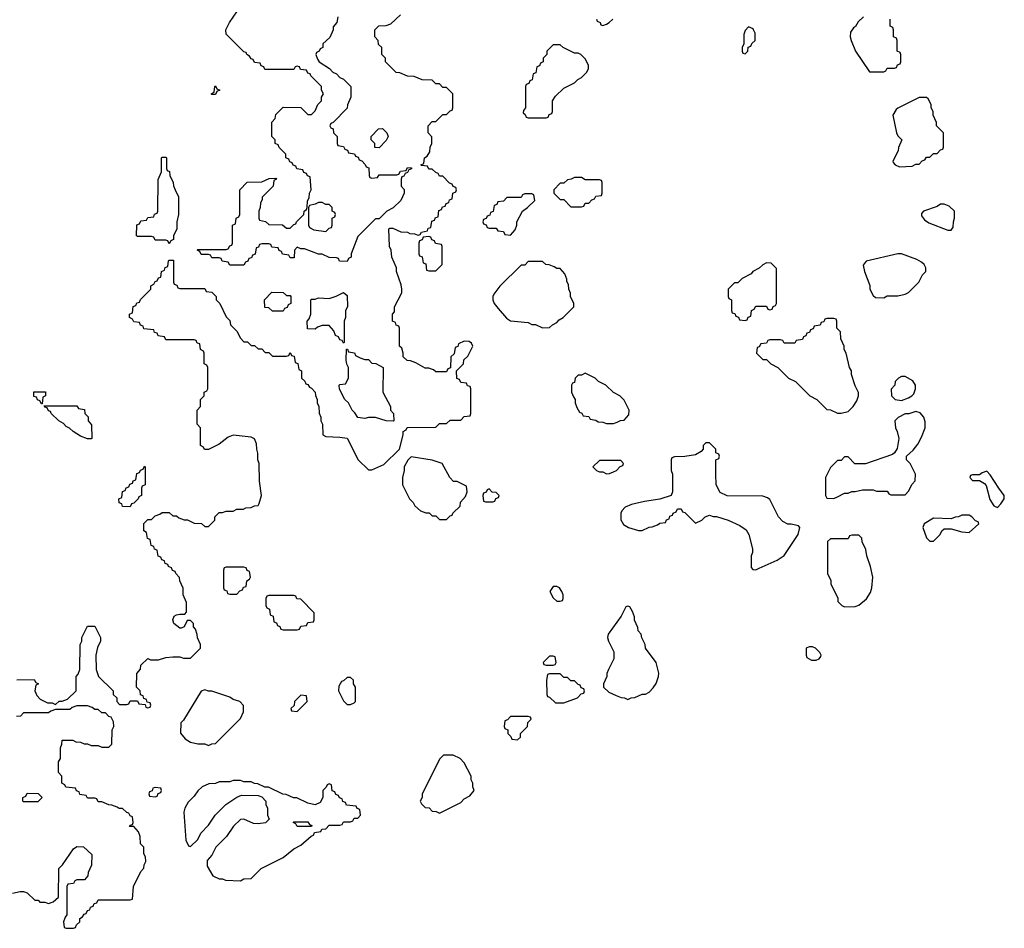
# Model space of a CAD drawing. Header units: inches. Extents: x 2769379 to 2883802, y 684208 to 828654.
# Tile 56 of 256: x 2813048 to 2818589, y 721014 to 726127. Entities that reach past the tile are written whole.
import ezdxf

# ---------------------------------------------------------------- set-up
doc = ezdxf.new("R2010")
doc.units = ezdxf.units.IN
doc.header["$MEASUREMENT"] = 0
doc.layers.add('C8712', color=7, linetype='Continuous')

msp = doc.modelspace()

# ---------------------------------------------------------------- linework, layer by layer
at = {"layer": 'C8712', "color": 2, "elevation": 2}
for points in [[(2814838, 726142), (2814832, 726110), (2814812.7, 726087.3), (2814812, 726070), (2814792.7, 726027.3), (2814754, 725990), (2814754, 725970), (2814738, 725962), (2814734, 725950), (2814718, 725942), (2814714, 725930), (2814723.6, 725903.6), (2814734, 725890), (2814791.1, 725851.1), (2814810, 725832), (2814830, 725822), (2814850, 725802), (2814870, 725792), (2814912, 725750), (2814912, 725690), (2814892.7, 725647.3), (2814891.6, 725628.4), (2814812.7, 725547.3), (2814798, 725542), (2814794, 725530), (2814798, 725518), (2814812.7, 725512.7), (2814814, 725490), (2814834, 725470), (2814834, 725430), (2814838, 725418), (2814870, 725414), (2814878, 725398), (2814892.7, 725392.7), (2814898, 725378), (2814932.7, 725372.7), (2814938, 725358), (2814952.7, 725352.7), (2814958, 725338), (2814972.7, 725332.7), (2814992.7, 725312.7), (2814998, 725298), (2815012.7, 725292.7), (2815014, 725250), (2815018, 725238), (2815030, 725234), (2815062, 725238), (2815070, 725254), (2815170, 725254), (2815182, 725258), (2815190, 725274), (2815222, 725278), (2815230, 725294), (2815252.7, 725292.7), (2815252.7, 725287.3), (2815238, 725282), (2815230, 725266), (2815218, 725262), (2815210, 725246), (2815198, 725242), (2815194, 725230), (2815194, 725190), (2815211.6, 725171.6), (2815212, 725150), (2815192, 725110), (2815150, 725068), (2815114, 725050), (2815070, 725006), (2815050, 725006), (2814950, 724906), (2814914, 724810), (2814914, 724790), (2814898, 724782), (2814890, 724766), (2814848.4, 724768.4), (2814842, 724782), (2814830, 724786), (2814790, 724788), (2814750, 724808), (2814730, 724808), (2814650, 724838), (2814630, 724838), (2814610, 724846), (2814594, 724830), (2814592.7, 724787.3), (2814570, 724786), (2814562, 724802), (2814527.3, 724807.3), (2814522, 724822), (2814507.3, 724827.3), (2814502, 724842), (2814467.3, 724847.3), (2814462, 724862), (2814450, 724866), (2814410, 724866), (2814398, 724862), (2814392.7, 724847.3), (2814378, 724842), (2814372.7, 724807.3), (2814358, 724802), (2814352.7, 724787.3), (2814338, 724782), (2814332.7, 724767.3), (2814318, 724762), (2814310, 724746), (2814230, 724746), (2814222, 724762), (2814187.3, 724767.3), (2814182, 724782), (2814170, 724786), (2814130, 724786), (2814122, 724802), (2814110, 724806), (2814070, 724806), (2814062, 724822), (2814046, 724830), (2814050, 724834), (2814210, 724834), (2814222, 724838), (2814230, 724854), (2814242, 724858), (2814246, 724870), (2814246, 724970), (2814262, 724978), (2814266, 725010), (2814282, 725018), (2814286, 725030), (2814286, 725170), (2814328.4, 725211.6), (2814410, 725214), (2814452.7, 725232.7), (2814490, 725234), (2814494, 725230), (2814478, 725222), (2814474, 725190), (2814412.7, 725127.3), (2814412.7, 725112.7), (2814403.6, 725096.4), (2814402, 725070), (2814394, 725050), (2814394, 725010), (2814398, 724998), (2814431.6, 724991.6), (2814450, 724974), (2814527.3, 724972.7), (2814550, 724954), (2814570, 724954), (2814590, 724974), (2814602, 724978), (2814606, 724990), (2814646, 725030), (2814648, 725050), (2814662, 725058), (2814666, 725070), (2814667.3, 725107.3), (2814676.4, 725123.6), (2814678, 725150), (2814688, 725170), (2814682, 725242), (2814667.3, 725247.3), (2814662, 725262), (2814647.3, 725267.3), (2814642, 725282), (2814607.3, 725287.3), (2814602, 725302), (2814587.3, 725307.3), (2814582, 725322), (2814567.3, 725327.3), (2814562, 725342), (2814546, 725350), (2814546, 725370), (2814507.3, 725407.3), (2814502, 725422), (2814486, 725430), (2814486, 725450), (2814466, 725470), (2814466, 725550), (2814486, 725570), (2814490, 725594), (2814530, 725634), (2814630, 725632), (2814670, 725594), (2814690, 725594), (2814710, 725614), (2814726, 725650), (2814746, 725670), (2814746, 725690), (2814758, 725710), (2814746, 725730), (2814746, 725750), (2814686, 725810), (2814682, 725822), (2814670, 725826), (2814662, 725842), (2814627.3, 725847.3), (2814622, 725862), (2814610, 725866), (2814598, 725862), (2814590, 725846), (2814427.3, 725847.3), (2814422, 725862), (2814407.3, 725867.3), (2814402, 725882), (2814370, 725886), (2814362, 725902), (2814350, 725906), (2814342, 725922), (2814326, 725930), (2814322, 725942), (2814310, 725946), (2814210, 726046), (2814208.7, 726070), (2814228.7, 726110), (2814269.1, 726170.9)], [(2813032.7, 722412.7), (2813130, 722414), (2813138, 722398), (2813154, 722390), (2813138, 722382), (2813134, 722350), (2813143.6, 722323.6), (2813163.6, 722303.6), (2813203.6, 722283.6), (2813230, 722282), (2813250, 722274), (2813270, 722292), (2813287.3, 722292.7), (2813316.4, 722303.6), (2813366, 722350), (2813366, 722430), (2813376.4, 722443.6), (2813386, 722470), (2813388, 722610), (2813398, 722630), (2813398, 722650), (2813430, 722714), (2813470, 722714), (2813502, 722650), (2813502, 722630), (2813485.4, 722594.6), (2813476, 722550), (2813478, 722470), (2813491.1, 722431.1), (2813574, 722350), (2813574, 722330), (2813594, 722310), (2813594, 722290), (2813610, 722274), (2813650, 722274), (2813662, 722278), (2813670, 722294), (2813710, 722294), (2813718, 722278), (2813754, 722274), (2813758, 722258), (2813770, 722254), (2813782, 722258), (2813786, 722270), (2813782, 722282), (2813766, 722286), (2813762, 722302), (2813747.3, 722307.3), (2813742, 722322), (2813727.3, 722327.3), (2813726, 722350), (2813706, 722370), (2813707.3, 722447.3), (2813727.3, 722472.7), (2813730, 722494), (2813770, 722531.3), (2813784.7, 722524.7), (2813830, 722524.7), (2813870, 722538), (2813910, 722542), (2813950, 722542), (2813970, 722534), (2814010, 722534), (2814066, 722590), (2814066, 722610), (2814048.4, 722648.4), (2814047.3, 722667.3), (2814036.4, 722696.4), (2814026, 722710), (2814026, 722730), (2814010, 722746), (2813990, 722746), (2813974, 722710), (2813956.9, 722703.1), (2813950, 722702), (2813915.3, 722730), (2813909.2, 722750), (2813918, 722770), (2813930, 722778), (2813950, 722782), (2813978, 722782), (2813987.3, 722792.7), (2813987.3, 722847.3), (2813968, 722890), (2813967.3, 722927.3), (2813948.4, 722968.4), (2813947.3, 722987.3), (2813926, 723010), (2813922, 723022), (2813908, 723028), (2813902, 723042), (2813886, 723050), (2813882, 723062), (2813867.3, 723067.3), (2813862, 723082), (2813847.3, 723087.3), (2813842, 723102), (2813827.3, 723107.3), (2813822, 723142), (2813807.3, 723147.3), (2813802, 723162), (2813787.3, 723167.3), (2813782, 723202), (2813767.3, 723207.3), (2813762, 723242), (2813746, 723250), (2813747.3, 723292.7), (2813770, 723314), (2813790, 723314), (2813810, 723334), (2813836.4, 723343.6), (2813850, 723354), (2813890, 723354), (2813910, 723334), (2813930, 723334), (2813943.6, 723323.6), (2813972.7, 723312.7), (2813991.6, 723311.6), (2814030, 723294), (2814071.6, 723291.6), (2814090, 723274), (2814110, 723274), (2814146, 723310), (2814146, 723330), (2814170, 723354), (2814190, 723354), (2814210, 723362), (2814250, 723362), (2814270, 723372), (2814307.3, 723372.7), (2814320.4, 723379.6), (2814350, 723382), (2814370, 723392), (2814390, 723394), (2814396.4, 723403.6), (2814408, 723450), (2814398, 723530), (2814395.3, 723630), (2814388.7, 723650), (2814388.4, 723688.4), (2814382, 723710), (2814380.4, 723740.4), (2814368.4, 723768.4), (2814350, 723778), (2814250, 723788.7), (2814222, 723778), (2814170, 723738), (2814110, 723708), (2814088.4, 723708.4), (2814082, 723722), (2814066, 723730), (2814066, 723830), (2814046, 723850), (2814046, 723930), (2814066, 723950), (2814066, 723990), (2814086, 724010), (2814086, 724030), (2814102, 724038), (2814106, 724050), (2814106, 724170), (2814102, 724182), (2814086, 724190), (2814086, 724250), (2814082, 724262), (2814066, 724270), (2814062, 724302), (2814047.3, 724307.3), (2814042, 724322), (2814030, 724326), (2813870, 724326), (2813862, 724342), (2813827.3, 724347.3), (2813822, 724362), (2813807.3, 724367.3), (2813802, 724382), (2813747.3, 724387.3), (2813742, 724402), (2813727.3, 724407.3), (2813722, 724422), (2813690, 724426), (2813682, 724442), (2813666, 724450), (2813666, 724470), (2813682, 724478), (2813687.3, 724512.7), (2813702, 724518), (2813707.3, 724532.7), (2813722, 724538), (2813727.3, 724552.7), (2813786, 724610), (2813786, 724630), (2813802, 724638), (2813810, 724654), (2813822, 724658), (2813830, 724674), (2813842, 724678), (2813846, 724710), (2813862, 724718), (2813867.3, 724732.7), (2813882, 724738), (2813886, 724770), (2813890, 724774), (2813912.7, 724772.7), (2813914, 724650), (2813918, 724638), (2813932.7, 724632.7), (2813938, 724618), (2813950, 724614), (2814090, 724614), (2814098, 724598), (2814130, 724594), (2814154, 724570), (2814154, 724550), (2814174, 724530), (2814210, 724454), (2814230, 724434), (2814234, 724410), (2814270, 724374), (2814290, 724334), (2814310, 724314), (2814330, 724314), (2814350, 724294), (2814370, 724294), (2814390, 724274), (2814410, 724274), (2814430, 724254), (2814450, 724254), (2814470, 724234), (2814550, 724234), (2814562, 724238), (2814570, 724254), (2814578, 724238), (2814592.7, 724232.7), (2814598, 724198), (2814612.7, 724192.7), (2814618, 724158), (2814634, 724150), (2814634, 724110), (2814652.7, 724092.7), (2814658, 724078), (2814670, 724074), (2814678, 724058), (2814690, 724054), (2814711.6, 724031.6), (2814712.7, 724012.7), (2814722, 723990), (2814722, 723970), (2814732, 723950), (2814732.7, 723912.7), (2814742, 723890), (2814742, 723870), (2814752, 723850), (2814754, 723790), (2814770, 723782), (2814850, 723778), (2814891.1, 723771.1), (2814952, 723650), (2815010, 723594), (2815030, 723594), (2815096.4, 723623.6), (2815186, 723710), (2815206, 723790), (2815206, 723810), (2815222, 723818), (2815228.4, 723831.6), (2815390, 723834), (2815410, 723854), (2815450, 723854), (2815470, 723874), (2815530, 723874), (2815550, 723894), (2815582, 723898), (2815586, 723910), (2815586, 724050), (2815582, 724062), (2815567.3, 724067.3), (2815562, 724082), (2815530, 724086), (2815522, 724102), (2815507.3, 724107.3), (2815506, 724150), (2815546, 724190), (2815547.3, 724212.7), (2815570, 724234), (2815598, 724290), (2815590, 724306), (2815576.4, 724316.4), (2815550, 724318), (2815518, 724302), (2815512.7, 724287.3), (2815498, 724282), (2815492.7, 724247.3), (2815474, 724230), (2815472.7, 724167.3), (2815458, 724162), (2815450, 724146), (2815390, 724146), (2815376.4, 724156.4), (2815350, 724166), (2815330, 724166), (2815276.4, 724196.4), (2815247.3, 724207.3), (2815228.4, 724208.4), (2815206, 724230), (2815206, 724250), (2815198, 724278), (2815186, 724290), (2815186, 724390), (2815182, 724402), (2815167.3, 724407.3), (2815162, 724422), (2815146, 724430), (2815146, 724470), (2815156.4, 724483.6), (2815158, 724510), (2815198, 724590), (2815198, 724610), (2815194.6, 724634.6), (2815168.7, 724710), (2815168, 724730), (2815142, 724790), (2815138, 724830), (2815128.7, 724850), (2815126, 724950), (2815130, 724954), (2815147.3, 724952.7), (2815192.7, 724932.7), (2815230, 724932), (2815243.6, 724923.6), (2815270, 724922), (2815290, 724914), (2815302, 724918), (2815308.4, 724931.6), (2815342, 724938), (2815347.3, 724952.7), (2815362, 724958), (2815367.3, 724992.7), (2815382, 724998), (2815387.3, 725012.7), (2815402, 725018), (2815407.3, 725052.7), (2815422, 725058), (2815427.3, 725072.7), (2815442, 725078), (2815447.3, 725092.7), (2815462, 725098), (2815467.3, 725112.7), (2815482, 725118), (2815486, 725150), (2815502, 725158), (2815506, 725170), (2815502, 725182), (2815487.3, 725187.3), (2815482, 725202), (2815467.3, 725207.3), (2815430, 725246), (2815410, 725246), (2815402, 725262), (2815390, 725266), (2815370, 725286), (2815350, 725286), (2815342, 725302), (2815310, 725306), (2815306, 725310), (2815322, 725318), (2815326, 725350), (2815340.4, 725359.6), (2815356.4, 725383.6), (2815358, 725410), (2815368, 725430), (2815367.3, 725467.3), (2815346, 725490), (2815346, 725530), (2815370, 725554), (2815390, 725554), (2815430, 725594), (2815450, 725594), (2815470, 725614), (2815482, 725618), (2815486, 725630), (2815486, 725710), (2815450, 725746), (2815430, 725746), (2815410, 725766), (2815390, 725766), (2815370, 725786), (2815312.7, 725787.3), (2815267.3, 725807.3), (2815230, 725808), (2815187.3, 725827.3), (2815166, 725830), (2815106, 725890), (2815106, 725910), (2815086, 725930), (2815086, 725970), (2815067.3, 725987.3), (2815066, 726010), (2815046, 726030), (2815046, 726070), (2815068.4, 726091.6), (2815110, 726094), (2815136.4, 726103.6), (2815190, 726154)], [(2816294, 726130), (2816298, 726118), (2816314, 726110), (2816318, 726098), (2816330, 726094), (2816350, 726102), (2816366, 726110), (2816386, 726130)], [(2817796.9, 726143.1), (2817765.4, 726114.6), (2817751.1, 726088.9), (2817739.6, 726080.4), (2817723.6, 726056.4), (2817722, 726030), (2817726, 726010), (2817751.3, 725950), (2817830, 725834), (2817910, 725834), (2817922, 725838), (2817930, 725854), (2817970, 725854), (2817982, 725858), (2817987.3, 725872.7), (2818002, 725878), (2818006, 725890), (2818006, 725930), (2818002, 725942), (2817986, 725950), (2817986, 726010), (2817982, 726022), (2817966, 726030), (2817966, 726070), (2817962, 726082), (2817946, 726090), (2817946, 726130)], [(2813008.4, 721211.6), (2813050, 721222), (2813070, 721222), (2813090, 721214), (2813132.7, 721172.7), (2813151.6, 721171.6), (2813162, 721162), (2813190, 721162), (2813210, 721154), (2813236.4, 721163.6), (2813266, 721190), (2813269.1, 721350.9), (2813288.9, 721371.1), (2813350, 721462), (2813370, 721474), (2813407.3, 721472.7), (2813454, 721430), (2813451.6, 721368.4), (2813432.7, 721327.3), (2813431.6, 721308.4), (2813412.7, 721287.3), (2813370, 721286), (2813358, 721282), (2813350, 721266), (2813318, 721262), (2813314, 721250), (2813314, 721090), (2813303.6, 721076.4), (2813294, 721050), (2813298, 721018), (2813310, 721014), (2813350, 721014), (2813362, 721018), (2813367.3, 721032.7), (2813386, 721050), (2813386, 721070), (2813402, 721078), (2813410, 721094), (2813422, 721098), (2813430, 721114), (2813442, 721118), (2813447.3, 721132.7), (2813462, 721138), (2813467.3, 721152.7), (2813482, 721158), (2813490, 721174), (2813670, 721174), (2813682, 721178), (2813688, 721250), (2813730, 721334), (2813747.3, 721352.7), (2813748.4, 721371.6), (2813758, 721390), (2813756.4, 721416.4), (2813747.3, 721432.7), (2813746, 721470), (2813728.4, 721488.4), (2813726, 721530), (2813716.4, 721556.4), (2813690, 721586), (2813666, 721586), (2813670, 721594), (2813682, 721598), (2813686, 721610), (2813682, 721642), (2813670, 721646), (2813662, 721662), (2813650, 721666), (2813627.3, 721687.3), (2813608.4, 721688.4), (2813596.4, 721696.4), (2813567.3, 721707.3), (2813550, 721708), (2813510, 721726), (2813490, 721726), (2813482, 721742), (2813470, 721746), (2813430, 721746), (2813422, 721762), (2813387.3, 721767.3), (2813382, 721782), (2813367.3, 721787.3), (2813362, 721802), (2813307.3, 721807.3), (2813302, 721822), (2813286, 721830), (2813286, 721870), (2813266, 721890), (2813266, 721950), (2813278, 721970), (2813278, 722030), (2813286, 722050), (2813287.3, 722072.7), (2813347.3, 722072.7), (2813363.6, 722063.6), (2813390, 722062), (2813410, 722052), (2813430, 722052), (2813450, 722042), (2813490, 722042), (2813510, 722034), (2813550, 722034), (2813566, 722050), (2813568, 722130), (2813578, 722150), (2813576.4, 722176.4), (2813562, 722202), (2813550, 722206), (2813530, 722226), (2813510, 722226), (2813490, 722246), (2813470, 722246), (2813456.4, 722256.4), (2813430, 722266), (2813370, 722266), (2813343.6, 722256.4), (2813330, 722246), (2813250, 722246), (2813223.6, 722236.4), (2813210, 722226), (2813070, 722226), (2813052.7, 722207.3), (2813030, 722206)]]:
    msp.add_lwpolyline(points, dxfattribs=at)
for points in [[(2817150, 726086), (2817130, 726066), (2817123.6, 726043.6), (2817122, 725990), (2817114, 725970), (2817114, 725950), (2817118, 725938), (2817130, 725934), (2817146, 725950), (2817147.3, 725972.7), (2817162, 725978), (2817167.3, 725992.7), (2817186, 726010), (2817186, 726050), (2817178, 726070), (2817175.3, 726075.3)], [(2816090, 725986), (2816050, 725986), (2816014, 725950), (2816014, 725930), (2815994, 725910), (2815994, 725890), (2815978, 725882), (2815972.7, 725867.3), (2815958, 725862), (2815952.7, 725827.3), (2815938, 725822), (2815932.7, 725787.3), (2815918, 725782), (2815912.7, 725767.3), (2815898, 725762), (2815894, 725750), (2815894, 725630), (2815883.6, 725616.4), (2815882, 725602), (2815892.7, 725592.7), (2815898, 725578), (2815910, 725574), (2816010, 725574), (2816022, 725578), (2816027.3, 725592.7), (2816042, 725598), (2816046, 725610), (2816046, 725670), (2816063.1, 725696.9), (2816110, 725742), (2816170, 725772), (2816189.1, 725790.9), (2816210, 725802), (2816238, 725830), (2816248, 725850), (2816248, 725870), (2816230, 725906), (2816206, 725930), (2816190, 725938), (2816170, 725938), (2816106, 725970)], [(2814130, 725706), (2814126, 725710), (2814142, 725718), (2814146, 725750), (2814150, 725754), (2814158, 725738), (2814174, 725730), (2814158, 725722), (2814150, 725706)], [(2818150, 725688), (2818110, 725688), (2817990, 725628), (2817979.6, 725620.4), (2817962, 725590), (2817982, 725490), (2817990, 725474), (2818012, 725450), (2817992.7, 725407.3), (2817991.6, 725388.4), (2817962, 725330), (2817963.6, 725323.6), (2817974, 725310), (2817999.6, 725299.6), (2818070, 725302), (2818090, 725314), (2818110, 725314), (2818127.3, 725332.7), (2818142, 725338), (2818150, 725354), (2818170, 725354), (2818190, 725374), (2818210, 725374), (2818230, 725394), (2818242, 725398), (2818246, 725410), (2818246, 725490), (2818208, 725530), (2818207.3, 725547.3), (2818188, 725590), (2818188, 725610), (2818178, 725630), (2818178, 725650), (2818160.4, 725680.4)], [(2815070, 725406), (2815047.3, 725407.3), (2815046, 725430), (2815026, 725450), (2815026, 725470), (2815067.3, 725512.7), (2815090, 725514), (2815114, 725490), (2815122, 725470), (2815110, 725446)], [(2813890, 724866), (2813882, 724882), (2813870, 724886), (2813810, 724886), (2813802, 724902), (2813790, 724906), (2813710, 724906), (2813706, 724910), (2813707.3, 724972.7), (2813722, 724978), (2813730, 724994), (2813762, 724998), (2813770, 725014), (2813802, 725018), (2813807.3, 725032.7), (2813822, 725038), (2813826, 725050), (2813827.3, 725227.3), (2813846, 725270), (2813846, 725350), (2813850, 725354), (2813870, 725354), (2813874, 725350), (2813874, 725290), (2813878, 725278), (2813891.6, 725271.6), (2813892, 725250), (2813912, 725210), (2813912.7, 725192.7), (2813922, 725170), (2813942, 725130), (2813942, 725030), (2813932, 724990), (2813932, 724950), (2813914, 724910), (2813914, 724890), (2813898, 724882)], [(2816210, 725238), (2816170, 725238), (2816151.6, 725228.4), (2816130, 725226), (2816110, 725206), (2816090, 725206), (2816054, 725170), (2816054, 725150), (2816074, 725130), (2816090, 725114), (2816110, 725114), (2816150, 725074), (2816210, 725074), (2816222, 725078), (2816230, 725094), (2816250, 725094), (2816267.3, 725112.7), (2816282, 725118), (2816290, 725134), (2816322, 725138), (2816326, 725150), (2816326, 725210), (2816322, 725222), (2816310, 725226), (2816230, 725226)], [(2815930, 725146), (2815890, 725146), (2815878, 725142), (2815870, 725126), (2815790, 725126), (2815770, 725106), (2815738, 725102), (2815732.7, 725087.3), (2815718, 725082), (2815712.7, 725047.3), (2815698, 725042), (2815692.7, 725027.3), (2815678, 725022), (2815672.7, 725007.3), (2815658, 725002), (2815654, 724990), (2815658, 724978), (2815672.7, 724972.7), (2815678, 724958), (2815690, 724954), (2815730, 724954), (2815738, 724938), (2815770, 724934), (2815778, 724918), (2815810, 724914), (2815836.4, 724943.6), (2815846, 724970), (2815846, 724990), (2815878, 725050), (2815906, 725070), (2815946, 725110), (2815942, 725142)], [(2814750, 725098), (2814730, 725098), (2814711.6, 725088.4), (2814678, 725082), (2814674, 725070), (2814674, 724970), (2814678, 724958), (2814703.6, 724943.6), (2814770, 724934), (2814790, 724954), (2814802, 724958), (2814806, 724970), (2814806, 725010), (2814822, 725018), (2814826, 725030), (2814822, 725042), (2814806, 725050), (2814806, 725070), (2814790, 725086), (2814770, 725086)], [(2818250, 725088.7), (2818230, 725088.7), (2818210, 725075.3), (2818134, 725050), (2818123.6, 725036.4), (2818123.6, 725023.6), (2818139.6, 724999.6), (2818163.6, 724983.6), (2818270, 724942), (2818290, 724942), (2818300.4, 724959.6), (2818302, 724990), (2818308.7, 725010), (2818308.4, 725048.4), (2818278, 725078)], [(2815350, 724906), (2815318, 724902), (2815312.7, 724887.3), (2815298, 724882), (2815294, 724870), (2815294, 724810), (2815298, 724798), (2815312.7, 724792.7), (2815318, 724758), (2815332.7, 724752.7), (2815338, 724718), (2815350, 724714), (2815390, 724714), (2815426, 724750), (2815426, 724850), (2815422, 724862), (2815387.3, 724867.3), (2815382, 724882), (2815367.3, 724887.3), (2815362, 724902)], [(2818010, 724809), (2817990, 724809), (2817811.6, 724768.4), (2817794, 724746), (2817802, 724710), (2817831.1, 724631.1), (2817832, 724610), (2817850, 724574), (2817863.6, 724563.6), (2817910, 724562), (2817930, 724572), (2817990, 724572), (2818030, 724582), (2818050, 724592), (2818108, 724650), (2818129.1, 724690.9), (2818148, 724710), (2818148, 724730), (2818138, 724750), (2818123.1, 724763.1), (2818096.5, 724776.5)], [(2815990, 724766), (2815910, 724766), (2815890, 724746), (2815870, 724746), (2815750, 724628), (2815716.9, 724583.1), (2815711.3, 724570), (2815711.3, 724550), (2815718, 724530), (2815741.4, 724501.4), (2815787.1, 724447.1), (2815810, 724431.3), (2815910, 724422), (2815930, 724412), (2815950, 724412), (2815990, 724392), (2816030, 724394), (2816046, 724410), (2816070, 724422), (2816083.1, 724436.9), (2816106, 724450), (2816166, 724510), (2816166, 724530), (2816148.4, 724568.4), (2816147.3, 724587.3), (2816138, 724610), (2816136.4, 724636.4), (2816127.3, 724652.7), (2816127.3, 724667.3), (2816116.4, 724696.4), (2816090, 724726), (2816070, 724726), (2816056.4, 724736.4), (2816027.3, 724747.3), (2816008.4, 724748.4)], [(2817250, 724758), (2817230, 724748), (2817210, 724728), (2817174, 724710), (2817163.6, 724696.4), (2817114, 724670), (2817090, 724646), (2817070, 724646), (2817034, 724610), (2817034, 724570), (2817038, 724558), (2817054, 724550), (2817054, 724490), (2817058, 724478), (2817072.7, 724472.7), (2817078, 724458), (2817092.7, 724452.7), (2817098, 724438), (2817130, 724434), (2817142, 724438), (2817147.3, 724452.7), (2817162, 724458), (2817166, 724490), (2817182, 724498), (2817190, 724514), (2817250, 724514), (2817258, 724498), (2817270, 724494), (2817282, 724498), (2817287.3, 724512.7), (2817302, 724518), (2817306, 724530), (2817307.3, 724727.3), (2817276.4, 724756.4)], [(2814550, 724574), (2814570, 724574), (2814574, 724570), (2814574, 724530), (2814558, 724522), (2814552.7, 724507.3), (2814538, 724502), (2814530, 724486), (2814470, 724486), (2814450, 724506), (2814427.3, 724507.3), (2814426, 724550), (2814467.3, 724592.7), (2814530, 724592)], [(2814870, 724306), (2814862, 724322), (2814850, 724326), (2814842, 724342), (2814826, 724350), (2814816.4, 724376.4), (2814790, 724406), (2814750, 724406), (2814723.6, 724396.4), (2814710, 724386), (2814667.3, 724387.3), (2814666, 724430), (2814676.4, 724443.6), (2814686, 724470), (2814686, 724550), (2814690, 724554), (2814710, 724554), (2814730, 724562), (2814790, 724558), (2814828.9, 724571.1), (2814870, 724592), (2814890, 724574), (2814892, 724510), (2814882, 724490), (2814882, 724450), (2814874, 724430), (2814874, 724310)], [(2817630, 724446), (2817590, 724446), (2817578, 724442), (2817572.7, 724427.3), (2817558, 724422), (2817552.7, 724407.3), (2817518, 724402), (2817512.7, 724387.3), (2817498, 724382), (2817492.7, 724367.3), (2817478, 724362), (2817472.7, 724347.3), (2817458, 724342), (2817452.7, 724327.3), (2817418, 724322), (2817410, 724306), (2817350, 724306), (2817342, 724322), (2817330, 724326), (2817270, 724326), (2817258, 724322), (2817250, 724306), (2817218, 724302), (2817210, 724286), (2817198, 724282), (2817194, 724250), (2817230, 724214), (2817250, 724214), (2817274, 724190), (2817314, 724170), (2817374, 724110), (2817414, 724090), (2817494, 724010), (2817534, 723990), (2817590, 723934), (2817610, 723932), (2817650, 723912), (2817670, 723912), (2817710, 723922), (2817738, 723950), (2817758, 723982), (2817768.7, 724010), (2817768.4, 724028.4), (2817750, 724066), (2817728.7, 724130), (2817728, 724150), (2817718, 724170), (2817698, 724250), (2817688, 724270), (2817688, 724290), (2817668, 724330), (2817666, 724370), (2817646, 724390), (2817646, 724430), (2817642, 724442)], [(2814990, 724214), (2815010, 724214), (2815030, 724194), (2815051.6, 724191.6), (2815094, 724170), (2815092, 724030), (2815134, 723950), (2815134, 723930), (2815151.6, 723911.6), (2815154, 723870), (2815150, 723868), (2815110, 723869), (2815050, 723889), (2815011.1, 723888.9), (2814990, 723882), (2814950, 723888), (2814934.6, 723914.6), (2814918, 723930), (2814898, 723970), (2814878, 723990), (2814848.4, 724048.4), (2814846, 724070), (2814850, 724074), (2814882, 724078), (2814898, 724110), (2814898, 724170), (2814888.4, 724188.4), (2814886, 724210), (2814887.3, 724272.7), (2814892.7, 724272.7), (2814898, 724258), (2814932.7, 724252.7), (2814938, 724238), (2814963.6, 724223.6)], [(2816230, 724138), (2816210, 724126), (2816190, 724126), (2816174, 724110), (2816170, 724086), (2816158, 724082), (2816154, 724070), (2816154, 724030), (2816163.6, 724003.6), (2816174, 723990), (2816174, 723970), (2816183.6, 723943.6), (2816198, 723918), (2816212, 723912), (2816218, 723898), (2816250, 723894), (2816258, 723878), (2816290, 723874), (2816303.6, 723863.6), (2816330, 723862), (2816350, 723854), (2816390, 723854), (2816410, 723862), (2816428.4, 723871.6), (2816450, 723874), (2816476.4, 723903.6), (2816478, 723930), (2816450, 723986), (2816426, 724010), (2816390, 724028), (2816346, 724070), (2816306, 724090), (2816286, 724110)], [(2818030, 724118), (2818010, 724118), (2817994, 724110), (2817974, 724090), (2817972, 724070), (2817952.7, 724047.3), (2817954, 724010), (2817974, 723990), (2818010, 723984.7), (2818050, 723998), (2818068, 724010), (2818079, 724021), (2818088, 724050), (2818088, 724070), (2818074.6, 724094.6)], [(2813170, 723966), (2813162, 723982), (2813147.3, 723987.3), (2813142, 724002), (2813127.3, 724007.3), (2813127.3, 724032.7), (2813192.7, 724032.7), (2813194, 724010), (2813178, 724002), (2813174, 723966)], [(2813450, 723768), (2813430, 723768.7), (2813390, 723784), (2813348, 723810), (2813329, 723829), (2813310, 723838), (2813295.3, 723855.3), (2813268, 723870), (2813226, 723910), (2813222, 723922), (2813210, 723926), (2813202, 723942), (2813190, 723946), (2813186, 723954), (2813370, 723954), (2813378, 723938), (2813412.7, 723932.7), (2813414, 723910), (2813432.7, 723892.7), (2813434, 723870), (2813452.7, 723847.3), (2813454, 723770)], [(2818090, 723922), (2818051.1, 723908.9), (2818030, 723908), (2817991.1, 723888.9), (2817972, 723870), (2817976, 723830), (2817986, 723810), (2817996, 723770), (2817986.4, 723713.6), (2817971.3, 723688.7), (2817959.8, 723680.2), (2817808.4, 723628.4), (2817748.4, 723628.4), (2817710, 723666), (2817690, 723666), (2817670, 723646), (2817650, 723646), (2817610, 723606), (2817582, 723550), (2817582, 723450), (2817590, 723434), (2817630, 723432), (2817650, 723442), (2817690, 723462), (2817710, 723462), (2817730, 723472), (2817750, 723472), (2817790, 723482), (2817850, 723482), (2817870, 723474), (2817930, 723474), (2817938, 723458), (2817950, 723454), (2818030, 723454), (2818050, 723474), (2818070, 723514), (2818087.3, 723532.7), (2818088, 723570), (2818058, 723630), (2818038, 723650), (2818038, 723670), (2818076.5, 723703.5), (2818102, 723738), (2818123.2, 723776.8), (2818144, 723830), (2818143.1, 723863.1), (2818135.3, 723890), (2818114.6, 723914.6)], [(2816930, 723746), (2816910, 723746), (2816894, 723730), (2816894, 723710), (2816883.6, 723696.4), (2816850, 723678), (2816790, 723668), (2816732.7, 723667.3), (2816718, 723662), (2816714, 723650), (2816714, 723590), (2816722, 723570), (2816722, 723470), (2816714, 723450), (2816651.1, 723428.9), (2816563.5, 723416.5), (2816490, 723399), (2816456, 723384), (2816436.9, 723363.1), (2816431.3, 723350), (2816431.6, 723311.6), (2816445.4, 723285.4), (2816474, 723270), (2816530, 723252), (2816550, 723252), (2816590, 723272), (2816607.3, 723272.7), (2816636.4, 723283.6), (2816650, 723294), (2816682, 723298), (2816687.3, 723312.7), (2816702, 723318), (2816707.3, 723332.7), (2816722, 723338), (2816726, 723350), (2816742, 723358), (2816750, 723374), (2816770, 723374), (2816778, 723358), (2816790, 723354), (2816850, 723294), (2816886, 723310), (2816906, 723330), (2816930, 723338), (2816950, 723331.3), (2816970, 723331.3), (2817034, 723310), (2817099.8, 723279.8), (2817135.3, 723255.3), (2817151.3, 723230), (2817171.3, 723150), (2817171.1, 723128.9), (2817164.7, 723110), (2817163.6, 723043.6), (2817172.7, 723032.7), (2817190, 723032), (2817210, 723041), (2817310, 723084.7), (2817349.1, 723110.9), (2817428.7, 723230), (2817438, 723270), (2817430, 723278), (2817390, 723288), (2817370, 723288), (2817343.1, 723303.1), (2817318, 723330), (2817270, 723426), (2817256.4, 723436.4), (2817230, 723446), (2817030, 723448), (2816990, 723466), (2816968, 723510), (2816966, 723570), (2816966, 723650), (2816982, 723658), (2816986, 723670), (2816982, 723682), (2816966, 723690), (2816966, 723710)], [(2813670, 723386), (2813627.3, 723387.3), (2813622, 723402), (2813607.3, 723407.3), (2813606, 723430), (2813622, 723438), (2813627.3, 723472.7), (2813642, 723478), (2813647.3, 723492.7), (2813662, 723498), (2813667.3, 723512.7), (2813682, 723518), (2813687.3, 723532.7), (2813702, 723538), (2813707.3, 723572.7), (2813722, 723578), (2813727.3, 723592.7), (2813742, 723598), (2813750, 723614), (2813754, 723610), (2813754, 723510), (2813738, 723502), (2813734, 723490), (2813734, 723450), (2813718, 723442), (2813714, 723430), (2813690, 723406), (2813678, 723402)], [(2815250, 723666), (2815231.6, 723648.4), (2815212, 723610), (2815212, 723590), (2815202, 723550), (2815202, 723510), (2815242, 723430), (2815262, 723410), (2815271.6, 723391.6), (2815303.6, 723363.6), (2815332.7, 723352.7), (2815351.6, 723351.6), (2815370, 723334), (2815390, 723334), (2815410, 723314), (2815450, 723314), (2815470, 723334), (2815482, 723338), (2815486, 723350), (2815526, 723390), (2815528.4, 723411.6), (2815556.4, 723443.6), (2815566, 723470), (2815562, 723502), (2815510, 723528), (2815488.9, 723528.9), (2815468, 723550), (2815426, 723630), (2815370, 723648)], [(2816430, 723646), (2816310, 723646), (2816274, 723610), (2816294, 723590), (2816310, 723582), (2816330, 723582), (2816350, 723572), (2816367.3, 723572.7), (2816390, 723582), (2816406, 723590), (2816427.3, 723612.7), (2816442, 723618), (2816446, 723630)], [(2818490, 723586), (2818463.6, 723576.4), (2818450, 723566), (2818410, 723566), (2818398, 723562), (2818394, 723550), (2818410, 723534), (2818450, 723534), (2818476.9, 723516.9), (2818486, 723506), (2818507.7, 723427.7), (2818530, 723392), (2818550, 723382), (2818570, 723402), (2818588.7, 723430), (2818588.7, 723450), (2818557.2, 723490), (2818510, 723566)], [(2815690, 723486), (2815678, 723482), (2815672.7, 723467.3), (2815658, 723462), (2815654, 723450), (2815658, 723418), (2815670, 723414), (2815710, 723414), (2815722, 723418), (2815727.3, 723432.7), (2815742, 723438), (2815746, 723450), (2815730, 723466), (2815707.3, 723467.3)], [(2818390, 723338), (2818350, 723338), (2818331.6, 723328.4), (2818312.7, 723327.3), (2818290, 723318), (2818190, 723322), (2818138, 723290), (2818131, 723270), (2818150, 723212), (2818170, 723192), (2818190, 723192), (2818228, 723230), (2818238, 723250), (2818250, 723262), (2818290, 723262), (2818350, 723244.7), (2818390, 723242), (2818446, 723290), (2818442, 723302), (2818427.3, 723307.3), (2818406, 723330)], [(2817770, 723226), (2817730, 723226), (2817718, 723222), (2817710, 723206), (2817610, 723206), (2817594, 723190), (2817594, 723010), (2817611.6, 722971.6), (2817612.7, 722952.7), (2817651.6, 722871.6), (2817652.7, 722852.7), (2817674, 722830), (2817690, 722822), (2817750, 722824.7), (2817770, 722832), (2817812.9, 722867.1), (2817836.5, 722903.5), (2817844, 722930), (2817848.9, 722988.9), (2817835.3, 723050), (2817815.3, 723110), (2817810, 723146), (2817788.4, 723188.4), (2817786, 723210)], [(2814310, 723046), (2814210, 723046), (2814198, 723042), (2814194, 723030), (2814194, 722930), (2814198, 722918), (2814212.7, 722912.7), (2814218, 722898), (2814230, 722894), (2814270, 722894), (2814287.3, 722912.7), (2814302, 722918), (2814307.3, 722932.7), (2814322, 722938), (2814326, 722970), (2814342, 722978), (2814346, 722990), (2814342, 723022), (2814327.3, 723027.3), (2814322, 723042)], [(2816070, 722938), (2816050, 722938), (2816032, 722910), (2816050, 722874), (2816070, 722854), (2816090, 722854), (2816102, 722858), (2816106, 722870), (2816106, 722890), (2816098, 722910), (2816086, 722930)], [(2814590, 722886), (2814450, 722886), (2814438, 722882), (2814434, 722870), (2814434, 722830), (2814438, 722818), (2814454, 722810), (2814458, 722778), (2814474, 722770), (2814478, 722738), (2814492.7, 722732.7), (2814498, 722718), (2814512.7, 722712.7), (2814518, 722698), (2814530, 722694), (2814610, 722694), (2814622, 722698), (2814630, 722714), (2814662, 722718), (2814670, 722734), (2814702, 722738), (2814706, 722750), (2814706, 722790), (2814630, 722866), (2814607.3, 722867.3), (2814602, 722882)], [(2816470, 722826), (2816458, 722822), (2816432, 722770), (2816358.8, 722670), (2816356, 722650), (2816361, 722630), (2816392, 722570), (2816392, 722530), (2816362, 722470), (2816352.7, 722447.3), (2816352, 722430), (2816334, 722390), (2816334, 722370), (2816363.6, 722343.6), (2816403.6, 722323.6), (2816432.7, 722312.7), (2816451.6, 722311.6), (2816470, 722302), (2816488.4, 722311.6), (2816510, 722312), (2816550, 722332), (2816570, 722332), (2816590, 722342), (2816613.6, 722366.4), (2816628.9, 722391.1), (2816642, 722430), (2816644, 722450), (2816628.7, 722510), (2816568.7, 722590), (2816568, 722610), (2816548.4, 722648.4), (2816546, 722670), (2816528.4, 722688.4), (2816527.3, 722707.3), (2816508.4, 722748.4), (2816507.3, 722767.3), (2816496.4, 722796.4), (2816482, 722822)], [(2817510, 722598), (2817490, 722598), (2817474, 722590), (2817474, 722550), (2817478, 722538), (2817503.6, 722523.6), (2817530, 722522), (2817546, 722530), (2817556.4, 722543.6), (2817558, 722550), (2817550, 722566), (2817526, 722590)], [(2816050, 722546), (2816030, 722546), (2815994, 722510), (2815998, 722498), (2816010, 722494), (2816050, 722494), (2816062, 722498), (2816066, 722510), (2816062, 722542)], [(2814910, 722426), (2814890, 722426), (2814870, 722406), (2814858, 722402), (2814843.6, 722376.4), (2814842, 722350), (2814870, 722294), (2814890, 722274), (2814910, 722274), (2814930, 722282), (2814938, 722290), (2814938, 722370), (2814926, 722390), (2814926, 722410)], [(2816090, 722446), (2816030, 722446), (2816018, 722442), (2816012, 722410), (2816014, 722330), (2816018, 722318), (2816030, 722314), (2816063.6, 722283.6), (2816110, 722282), (2816186, 722310), (2816207.3, 722332.7), (2816222, 722338), (2816226, 722350), (2816222, 722362), (2816207.3, 722367.3), (2816202, 722382), (2816190, 722386), (2816170, 722406), (2816150, 722406), (2816130, 722426), (2816110, 722426)], [(2814090, 722355.3), (2814070, 722348), (2813970, 722186), (2813954, 722170), (2813952.7, 722112.7), (2813979.6, 722079.6), (2814010, 722062), (2814050, 722052), (2814090, 722052), (2814110, 722042), (2814128.4, 722051.6), (2814150, 722054), (2814290, 722194), (2814307.3, 722232.7), (2814307.3, 722267.3), (2814286, 722290), (2814250, 722302), (2814230, 722315.3), (2814130, 722348.7), (2814110, 722348.7)], [(2814630, 722326), (2814594, 722290), (2814592.7, 722267.3), (2814574, 722250), (2814578, 722238), (2814610, 722234), (2814666, 722290), (2814662, 722322)], [(2815910, 722206), (2815810, 722206), (2815792.7, 722187.3), (2815778, 722182), (2815774, 722150), (2815778, 722138), (2815794, 722130), (2815794, 722110), (2815812.7, 722092.7), (2815818, 722078), (2815850, 722074), (2815866, 722090), (2815866, 722110), (2815906, 722150), (2815907.3, 722172.7), (2815926, 722190), (2815922, 722202)], [(2815487.3, 721987.3), (2815432.7, 721987.3), (2815411.6, 721968.4), (2815312, 721770), (2815312, 721750), (2815302, 721730), (2815310, 721714), (2815330, 721694), (2815351.6, 721691.6), (2815370, 721674), (2815391.6, 721671.6), (2815410, 721662), (2815530, 721722), (2815550, 721742), (2815580.4, 721759.6), (2815606, 721790), (2815598, 721810), (2815598, 721830), (2815588, 721850), (2815588, 721870), (2815550, 721946), (2815526, 721970)], [(2814290, 721846), (2814250, 721846), (2814230, 721838), (2814170, 721838), (2814150, 721828), (2814112.7, 721827.3), (2814074, 721810), (2814050, 721788), (2814030, 721758), (2813996.9, 721723.1), (2813978, 721690), (2813971.6, 721668.4), (2813982, 721510), (2813998, 721478), (2814010, 721474), (2814050, 721514), (2814068, 721550), (2814110, 721594), (2814148.9, 721651.1), (2814208, 721710), (2814270, 721752), (2814296.4, 721763.6), (2814390, 721762), (2814410, 721754), (2814434, 721730), (2814434, 721710), (2814442, 721690), (2814442, 721650), (2814452.7, 721627.3), (2814431.6, 721608.4), (2814390, 721602), (2814363.1, 721603.1), (2814310, 721628), (2814290, 721626), (2814251.6, 721588.4), (2814212, 721530), (2814152, 721470), (2814130, 721426), (2814103.6, 721396.4), (2814103.6, 721363.6), (2814134, 721310), (2814170, 721292), (2814190, 721292), (2814205.4, 721285.4), (2814290, 721282), (2814310, 721292), (2814350, 721294), (2814406, 721350), (2814530, 721412), (2814590, 721462), (2814630, 721482), (2814687.3, 721532.7), (2814702, 721538), (2814707.3, 721552.7), (2814742, 721558), (2814747.3, 721572.7), (2814770, 721574), (2814790, 721594), (2814850, 721594), (2814862, 721598), (2814870, 721614), (2814910, 721614), (2814922, 721618), (2814930, 721634), (2814950, 721634), (2814966, 721650), (2814962, 721682), (2814947.3, 721687.3), (2814942, 721702), (2814887.3, 721707.3), (2814882, 721722), (2814867.3, 721727.3), (2814862, 721742), (2814847.3, 721747.3), (2814842, 721762), (2814827.3, 721767.3), (2814822, 721782), (2814807.3, 721787.3), (2814802, 721822), (2814790, 721826), (2814778, 721822), (2814772.7, 721807.3), (2814754, 721790), (2814754, 721750), (2814738, 721722), (2814710, 721708), (2814670, 721718), (2814607.3, 721747.3), (2814588.4, 721748.4), (2814547.3, 721767.3), (2814528.4, 721768.4), (2814447.3, 721807.3), (2814428.4, 721808.4), (2814387.3, 721827.3), (2814368.4, 721828.4), (2814350, 721838), (2814310, 721838)], [(2813810, 721806), (2813798, 721802), (2813792.7, 721787.3), (2813778, 721782), (2813774, 721770), (2813778, 721758), (2813810, 721754), (2813822, 721758), (2813827.3, 721772.7), (2813842, 721778), (2813846, 721790), (2813842, 721802)], [(2813070, 721726), (2813066, 721730), (2813066, 721750), (2813082, 721758), (2813090, 721774), (2813151.6, 721771.6), (2813174, 721750), (2813150, 721726)], [(2814610, 721586), (2814602, 721602), (2814586, 721610), (2814590, 721614), (2814670, 721614), (2814678, 721598), (2814692.7, 721592.7), (2814690, 721586)]]:
    msp.add_lwpolyline(points, close=True, dxfattribs=at)

doc.saveas('drawing.dxf')
